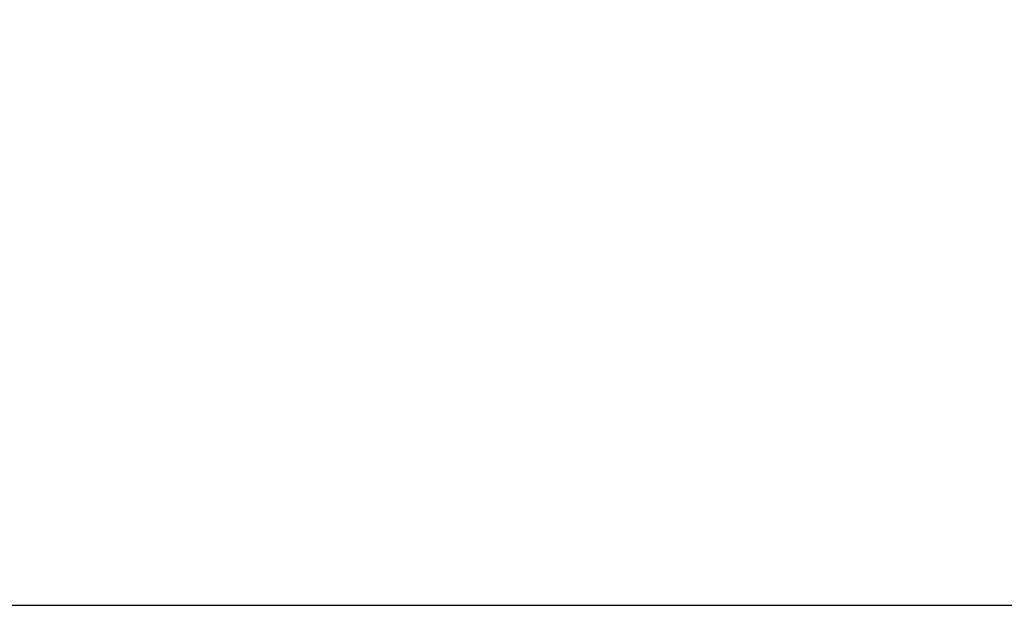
# Model space of a CAD drawing. Header units: inches. Extents: x 0 to 34, y 0 to 22.
# Tile 26 of 106: x 7.423 to 8.587, y 10.951 to 11.646. Entities that reach past the tile are written whole.
import ezdxf

# ---------------------------------------------------------------- set-up
doc = ezdxf.new("R2010")
doc.units = ezdxf.units.IN
doc.header["$LTSCALE"] = 1.87
doc.header["$MEASUREMENT"] = 0
doc.layers.get('0').update_dxf_attribs({"linetype": 'CONTINUOUS'})
doc.layers.add('DIMENSIONS', color=7, linetype='CONTINUOUS')
doc.styles.get("Standard").update_dxf_attribs({"font": 'txt', "width": 0.8})
doc.dimstyles.new('DIMSTYLE_2', dxfattribs={"dimtxt": 0.125, "dimasz": 0.18, "dimexe": 0.125, "dimexo": 0.0625, "dimgap": 0.0625, "dimtad": 0, "dimtih": 1, "dimtoh": 1, "dimlfac": 1.333333, "dimzin": 4, "dimdsep": 46, "dimtxsty": 'STANDARD', "dimblk": '_FILLED', "dimblk1": '_FILLED', "dimblk2": '_FILLED', "dimcen": 0.09, "dimadec": 0, "dimazin": 0, "dimtfac": 1, "dimtofl": 0, "dimtmove": 0, "dimatfit": 3, "dimldrblk": '_FILLED', "dimfxl": 1, "dimtolj": 1, "dimtzin": 4, "dimarcsym": 0})

# ---------------------------------------------------------------- blocks, each defined once
blk = doc.blocks.new('_FILLED')
at = {"color": 0, "linetype": 'BYBLOCK'}
blk.add_solid([(0, 0), (-1, 0.1736), (-1, -0.1736)], dxfattribs=at)
blk = doc.blocks.new('*D38')
at = {"layer": 'DIMENSIONS', "color": 2, "linetype": 'CONTINUOUS'}
for p, q in [((7.8667, 18.6577), (12.2502, 18.6577)), ((12.1252, 18.6577), (12.1252, 14.5771)), ((12.1252, 10.2465), (12.1252, 14.3271)), ((8.7629, 10.2465), (12.2502, 10.2465))]:
    blk.add_line(p, q, dxfattribs=at)
at = {"layer": 'DIMENSIONS', "color": 2, "linetype": 'CONTINUOUS', "xscale": 0.18, "yscale": 0.18, "zscale": 0.18}
for p, rotation in [((12.1252, 18.6577), 90), ((12.1252, 10.2465), 270)]:
    blk.add_blockref('_FILLED', p, dxfattribs=dict(at, rotation=rotation))
at = {"layer": 'DIMENSIONS', "color": 2, "linetype": 'CONTINUOUS', "insert": (12.1252, 14.5146), "char_height": 0.125, "width": 1.525, "attachment_point": 2, "line_spacing_factor": 0.9}
blk.add_mtext('(11.21{\\Ftxt.shx;\\W1.000000;\\H0.125000; }[284.9])', dxfattribs=at)

msp = doc.modelspace()

# ---------------------------------------------------------------- linework, layer by layer
at = {"color": 7, "linetype": 'CONTINUOUS'}
msp.add_line((3.3755, 10.9546), (9.6006, 10.9546), dxfattribs=at)

# ---------------------------------------------------------------- dimensions: what is measured, and where the dimension line sits
at = {"layer": 'DIMENSIONS', "color": 2, "linetype": 'CONTINUOUS'}
dim = msp.add_linear_dim(base=(12.1252, 18.6577), p1=(8.7004, 10.2465), p2=(7.8042, 18.6577), angle=90, text='(<>)', dimstyle='DIMSTYLE_2', dxfattribs=at)
dim.commit()
dim.dimension.update_dxf_attribs({"geometry": '*D38', "text_midpoint": (12.1252, 14.4521), "dimtype": 160})

doc.saveas('drawing.dxf')
